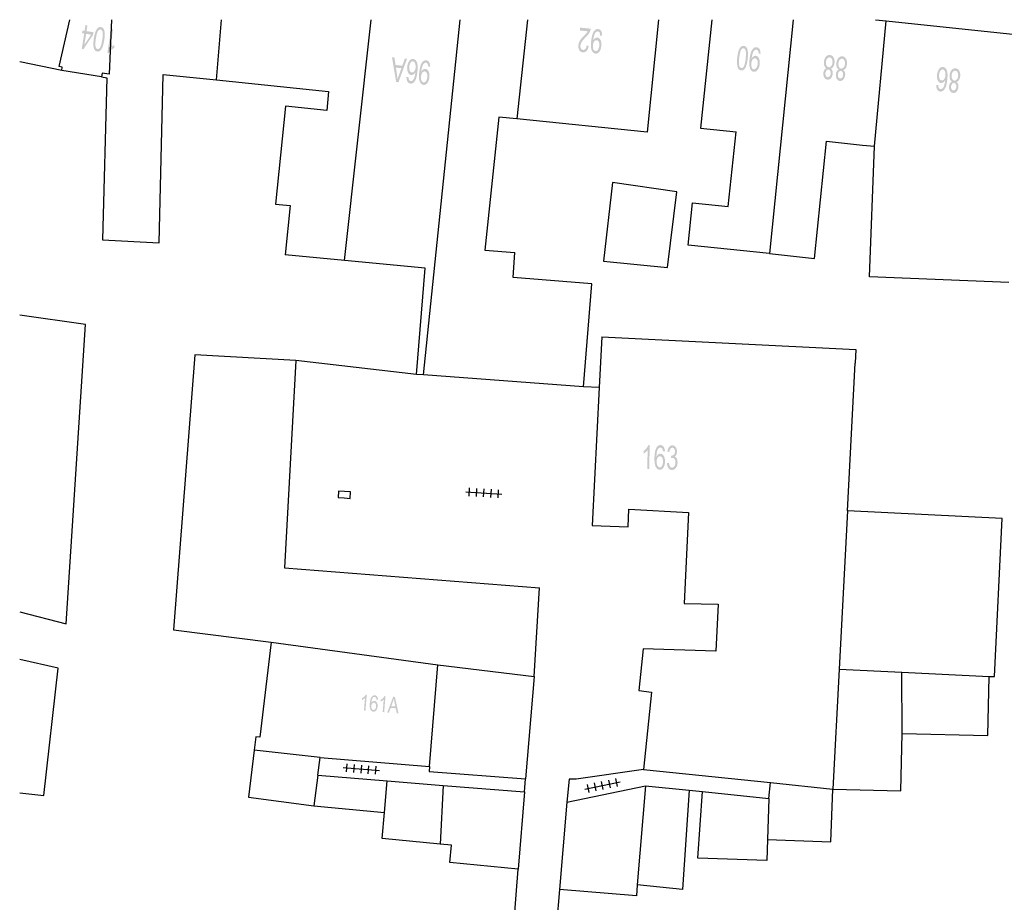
# Model space of a CAD drawing. Header units: metres. Extents: x 134521 to 134907, y 396000 to 396359.
# Tile 36 of 101: x 134521 to 134582, y 396305 to 396359. Entities that reach past the tile are written whole.
import ezdxf

# ---------------------------------------------------------------- set-up
doc = ezdxf.new("R2010")
doc.units = ezdxf.units.M
doc.header["$MEASUREMENT"] = 0

msp = doc.modelspace()

# ---------------------------------------------------------------- hatches: boundary and pattern name
at = {"linetype": 'Continuous', "lineweight": 0}
h = msp.add_hatch(color=251, dxfattribs=at)
h.paths.add_polyline_path([(134525.281, 396357.513), (134525.182, 396357.528), (134525.331, 396358.488), (134525.197, 396358.509), (134525.223, 396358.676), (134525.357, 396358.656), (134525.412, 396359.01), (134525.533, 396358.992), (134525.478, 396358.637), (134525.906, 396358.571), (134525.881, 396358.403)])
h.paths.add_polyline_path([(134525.348, 396357.8), (134525.452, 396358.47), (134525.761, 396358.422)], flags=16)
h = msp.add_hatch(color=251, dxfattribs=at)
edge = h.paths.add_edge_path()
edge.add_spline(control_points=[(134526.576, 396358.082), (134526.535, 396357.819), (134526.474, 396357.664), (134526.413, 396357.509), (134526.329, 396357.433), (134526.244, 396357.358), (134526.137, 396357.375), (134526.057, 396357.387), (134526.004, 396357.444), (134525.952, 396357.501), (134525.927, 396357.598), (134525.902, 396357.694), (134525.9, 396357.828), (134525.898, 396357.961), (134525.932, 396358.181), (134525.972, 396358.442), (134526.033, 396358.597), (134526.093, 396358.752), (134526.178, 396358.828), (134526.262, 396358.904), (134526.371, 396358.887), (134526.514, 396358.865), (134526.571, 396358.7), (134526.64, 396358.499), (134526.576, 396358.082)], knot_values=[0, 0, 0, 0.083333, 0.083333, 0.166667, 0.166667, 0.25, 0.25, 0.333333, 0.333333, 0.416667, 0.416667, 0.5, 0.5, 0.583333, 0.583333, 0.666667, 0.666667, 0.75, 0.75, 0.833333, 0.833333, 0.916667, 0.916667, 1, 1, 1], degree=2, periodic=0)
edge = h.paths.add_edge_path(flags=16)
edge.add_spline(control_points=[(134526.451, 396358.101), (134526.507, 396358.467), (134526.469, 396358.596), (134526.431, 396358.725), (134526.348, 396358.738), (134526.264, 396358.751), (134526.189, 396358.639), (134526.113, 396358.527), (134526.057, 396358.162), (134526, 396357.796), (134526.038, 396357.667), (134526.076, 396357.538), (134526.161, 396357.525), (134526.245, 396357.512), (134526.311, 396357.61), (134526.394, 396357.736), (134526.451, 396358.101)], knot_values=[0, 0, 0, 0.125, 0.125, 0.25, 0.25, 0.375, 0.375, 0.5, 0.5, 0.625, 0.625, 0.75, 0.75, 0.875, 0.875, 1, 1, 1], degree=2, periodic=0)
h = msp.add_hatch(color=251, dxfattribs=at)
edge = h.paths.add_edge_path()
edge.add_line((134527, 396358.764), (134527.121, 396358.746))
edge.add_line((134527.121, 396358.746), (134526.942, 396357.586))
edge.add_spline(control_points=[(134526.942, 396357.586), (134526.995, 396357.642), (134527.076, 396357.694), (134527.157, 396357.745), (134527.218, 396357.768)], knot_values=[0, 0, 0, 0.5, 0.5, 1, 1, 1], degree=2, periodic=0)
edge.add_line((134527.218, 396357.768), (134527.191, 396357.592))
edge.add_spline(control_points=[(134527.191, 396357.592), (134527.078, 396357.536), (134526.986, 396357.446), (134526.894, 396357.356), (134526.848, 396357.264)], knot_values=[0, 0, 0, 0.5, 0.5, 1, 1, 1], degree=2, periodic=0)
edge.add_line((134526.848, 396357.264), (134526.77, 396357.276))
edge.add_line((134526.77, 396357.276), (134527, 396358.764))
h = msp.add_hatch(color=251, dxfattribs=at)
edge = h.paths.add_edge_path()
edge.add_line((134556.071, 396358.677), (134556.089, 396358.853))
edge.add_line((134556.089, 396358.853), (134556.747, 396358.787))
edge.add_spline(control_points=[(134556.747, 396358.787), (134556.741, 396358.721), (134556.719, 396358.661), (134556.684, 396358.563), (134556.619, 396358.47), (134556.554, 396358.378), (134556.437, 396358.261), (134556.255, 396358.077), (134556.186, 396357.967), (134556.117, 396357.856), (134556.107, 396357.752), (134556.096, 396357.643), (134556.14, 396357.563), (134556.185, 396357.483), (134556.268, 396357.474), (134556.356, 396357.466), (134556.417, 396357.54), (134556.478, 396357.614), (134556.493, 396357.754)], knot_values=[0, 0, 0, 0.111111, 0.111111, 0.222222, 0.222222, 0.333333, 0.333333, 0.444444, 0.444444, 0.555556, 0.555556, 0.666667, 0.666667, 0.777778, 0.777778, 0.888889, 0.888889, 1, 1, 1], degree=2, periodic=0)
edge.add_line((134556.493, 396357.754), (134556.617, 396357.722))
edge.add_spline(control_points=[(134556.617, 396357.722), (134556.582, 396357.513), (134556.487, 396357.411), (134556.392, 396357.309), (134556.25, 396357.323), (134556.107, 396357.338), (134556.035, 396357.465), (134555.964, 396357.593), (134555.982, 396357.769), (134555.991, 396357.858), (134556.024, 396357.942), (134556.057, 396358.026), (134556.123, 396358.116), (134556.189, 396358.206), (134556.337, 396358.36), (134556.461, 396358.487), (134556.497, 396358.534), (134556.534, 396358.58), (134556.559, 396358.628)], knot_values=[0, 0, 0, 0.111111, 0.111111, 0.222222, 0.222222, 0.333333, 0.333333, 0.444444, 0.444444, 0.555556, 0.555556, 0.666667, 0.666667, 0.777778, 0.777778, 0.888889, 0.888889, 1, 1, 1], degree=2, periodic=0)
edge.add_line((134556.559, 396358.628), (134556.071, 396358.677))
h = msp.add_hatch(color=251, dxfattribs=at)
edge = h.paths.add_edge_path()
edge.add_line((134557.45, 396358.367), (134557.331, 396358.363))
edge.add_spline(control_points=[(134557.331, 396358.363), (134557.329, 396358.489), (134557.292, 396358.549), (134557.256, 396358.609), (134557.19, 396358.616), (134557.134, 396358.622), (134557.088, 396358.587), (134557.041, 396358.553), (134557.008, 396358.491), (134556.974, 396358.429), (134556.945, 396358.32), (134556.916, 396358.212), (134556.904, 396358.098), (134556.903, 396358.086), (134556.901, 396358.062), (134556.947, 396358.145), (134557.015, 396358.194), (134557.084, 396358.242), (134557.158, 396358.234), (134557.282, 396358.222), (134557.354, 396358.079), (134557.425, 396357.936), (134557.403, 396357.716), (134557.381, 396357.489), (134557.278, 396357.36), (134557.174, 396357.231), (134557.04, 396357.244), (134556.943, 396357.254), (134556.871, 396357.34), (134556.798, 396357.427), (134556.771, 396357.576), (134556.744, 396357.725), (134556.772, 396358), (134556.8, 396358.286), (134556.859, 396358.451), (134556.917, 396358.616), (134557.008, 396358.696), (134557.098, 396358.777), (134557.208, 396358.766), (134557.325, 396358.754), (134557.389, 396358.649), (134557.453, 396358.545), (134557.45, 396358.367)], knot_values=[0, 0, 0, 0.047619, 0.047619, 0.095238, 0.095238, 0.142857, 0.142857, 0.190476, 0.190476, 0.238095, 0.238095, 0.285714, 0.285714, 0.333333, 0.333333, 0.380952, 0.380952, 0.428571, 0.428571, 0.47619, 0.47619, 0.52381, 0.52381, 0.571429, 0.571429, 0.619048, 0.619048, 0.666667, 0.666667, 0.714286, 0.714286, 0.761905, 0.761905, 0.809524, 0.809524, 0.857143, 0.857143, 0.904762, 0.904762, 0.952381, 0.952381, 1, 1, 1], degree=2, periodic=0)
edge = h.paths.add_edge_path(flags=16)
edge.add_spline(control_points=[(134556.885, 396357.759), (134556.869, 396357.601), (134556.915, 396357.503), (134556.961, 396357.405), (134557.04, 396357.397), (134557.122, 396357.389), (134557.192, 396357.482), (134557.262, 396357.576), (134557.278, 396357.735), (134557.292, 396357.878), (134557.244, 396357.972), (134557.196, 396358.067), (134557.112, 396358.076), (134557.027, 396358.084), (134556.964, 396358.001), (134556.9, 396357.917), (134556.885, 396357.759)], knot_values=[0, 0, 0, 0.125, 0.125, 0.25, 0.25, 0.375, 0.375, 0.5, 0.5, 0.625, 0.625, 0.75, 0.75, 0.875, 0.875, 1, 1, 1], degree=2, periodic=0)
h = msp.add_hatch(color=251, dxfattribs=at)
edge = h.paths.add_edge_path()
edge.add_spline(control_points=[(134566.481, 396356.928), (134566.452, 396356.664), (134566.399, 396356.506), (134566.345, 396356.349), (134566.265, 396356.269), (134566.184, 396356.189), (134566.075, 396356.201), (134565.995, 396356.21), (134565.94, 396356.264), (134565.885, 396356.319), (134565.855, 396356.414), (134565.826, 396356.509), (134565.817, 396356.642), (134565.809, 396356.776), (134565.833, 396356.997), (134565.861, 396357.26), (134565.914, 396357.417), (134565.967, 396357.575), (134566.048, 396357.655), (134566.129, 396357.735), (134566.238, 396357.723), (134566.381, 396357.708), (134566.447, 396357.545), (134566.525, 396357.348), (134566.481, 396356.928)], knot_values=[0, 0, 0, 0.083333, 0.083333, 0.166667, 0.166667, 0.25, 0.25, 0.333333, 0.333333, 0.416667, 0.416667, 0.5, 0.5, 0.583333, 0.583333, 0.666667, 0.666667, 0.75, 0.75, 0.833333, 0.833333, 0.916667, 0.916667, 1, 1, 1], degree=2, periodic=0)
edge = h.paths.add_edge_path(flags=16)
edge.add_spline(control_points=[(134566.355, 396356.942), (134566.394, 396357.309), (134566.35, 396357.437), (134566.306, 396357.564), (134566.222, 396357.573), (134566.138, 396357.582), (134566.068, 396357.466), (134565.998, 396357.351), (134565.958, 396356.984), (134565.919, 396356.616), (134565.963, 396356.488), (134566.007, 396356.361), (134566.093, 396356.352), (134566.177, 396356.343), (134566.238, 396356.445), (134566.316, 396356.574), (134566.355, 396356.942)], knot_values=[0, 0, 0, 0.125, 0.125, 0.25, 0.25, 0.375, 0.375, 0.5, 0.5, 0.625, 0.625, 0.75, 0.75, 0.875, 0.875, 1, 1, 1], degree=2, periodic=0)
h = msp.add_hatch(color=251, dxfattribs=at)
edge = h.paths.add_edge_path()
edge.add_line((134567.276, 396357.238), (134567.157, 396357.234))
edge.add_spline(control_points=[(134567.157, 396357.234), (134567.155, 396357.36), (134567.119, 396357.421), (134567.083, 396357.481), (134567.018, 396357.488), (134566.962, 396357.494), (134566.915, 396357.46), (134566.868, 396357.426), (134566.834, 396357.364), (134566.801, 396357.302), (134566.771, 396357.194), (134566.741, 396357.086), (134566.728, 396356.972), (134566.727, 396356.96), (134566.725, 396356.936), (134566.771, 396357.019), (134566.84, 396357.067), (134566.909, 396357.115), (134566.983, 396357.107), (134567.107, 396357.094), (134567.178, 396356.95), (134567.249, 396356.807), (134567.225, 396356.587), (134567.201, 396356.361), (134567.097, 396356.232), (134566.993, 396356.103), (134566.859, 396356.117), (134566.762, 396356.128), (134566.69, 396356.215), (134566.618, 396356.301), (134566.592, 396356.451), (134566.566, 396356.6), (134566.595, 396356.875), (134566.626, 396357.16), (134566.685, 396357.325), (134566.745, 396357.49), (134566.836, 396357.57), (134566.927, 396357.65), (134567.037, 396357.638), (134567.153, 396357.626), (134567.217, 396357.521), (134567.28, 396357.415), (134567.276, 396357.238)], knot_values=[0, 0, 0, 0.047619, 0.047619, 0.095238, 0.095238, 0.142857, 0.142857, 0.190476, 0.190476, 0.238095, 0.238095, 0.285714, 0.285714, 0.333333, 0.333333, 0.380952, 0.380952, 0.428571, 0.428571, 0.47619, 0.47619, 0.52381, 0.52381, 0.571429, 0.571429, 0.619048, 0.619048, 0.666667, 0.666667, 0.714286, 0.714286, 0.761905, 0.761905, 0.809524, 0.809524, 0.857143, 0.857143, 0.904762, 0.904762, 0.952381, 0.952381, 1, 1, 1], degree=2, periodic=0)
edge = h.paths.add_edge_path(flags=16)
edge.add_spline(control_points=[(134566.707, 396356.633), (134566.69, 396356.476), (134566.736, 396356.377), (134566.781, 396356.279), (134566.86, 396356.27), (134566.942, 396356.262), (134567.013, 396356.355), (134567.083, 396356.448), (134567.1, 396356.607), (134567.115, 396356.749), (134567.068, 396356.844), (134567.02, 396356.94), (134566.936, 396356.949), (134566.852, 396356.958), (134566.788, 396356.874), (134566.724, 396356.791), (134566.707, 396356.633)], knot_values=[0, 0, 0, 0.125, 0.125, 0.25, 0.25, 0.375, 0.375, 0.5, 0.5, 0.625, 0.625, 0.75, 0.75, 0.875, 0.875, 1, 1, 1], degree=2, periodic=0)
h = msp.add_hatch(color=251, dxfattribs=at)
edge = h.paths.add_edge_path()
edge.add_spline(control_points=[(134571.633, 396356.306), (134571.705, 396356.256), (134571.734, 396356.175), (134571.763, 396356.094), (134571.751, 396355.986), (134571.734, 396355.824), (134571.645, 396355.721), (134571.555, 396355.618), (134571.426, 396355.632), (134571.296, 396355.646), (134571.228, 396355.768), (134571.161, 396355.889), (134571.178, 396356.052), (134571.189, 396356.155), (134571.234, 396356.228), (134571.278, 396356.301), (134571.356, 396356.335), (134571.269, 396356.389), (134571.232, 396356.494), (134571.195, 396356.599), (134571.209, 396356.737), (134571.229, 396356.929), (134571.333, 396357.05), (134571.437, 396357.17), (134571.584, 396357.155), (134571.732, 396357.139), (134571.808, 396356.999), (134571.884, 396356.859), (134571.864, 396356.663), (134571.848, 396356.518), (134571.788, 396356.425), (134571.729, 396356.332), (134571.633, 396356.306)], knot_values=[0, 0, 0, 0.0625, 0.0625, 0.125, 0.125, 0.1875, 0.1875, 0.25, 0.25, 0.3125, 0.3125, 0.375, 0.375, 0.4375, 0.4375, 0.5, 0.5, 0.5625, 0.5625, 0.625, 0.625, 0.6875, 0.6875, 0.75, 0.75, 0.8125, 0.8125, 0.875, 0.875, 0.9375, 0.9375, 1, 1, 1], degree=2, periodic=0)
edge = h.paths.add_edge_path(flags=16)
edge.add_spline(control_points=[(134571.738, 396356.678), (134571.746, 396356.756), (134571.729, 396356.832), (134571.713, 396356.908), (134571.668, 396356.953), (134571.624, 396356.999), (134571.568, 396357.005), (134571.48, 396357.014), (134571.415, 396356.935), (134571.349, 396356.857), (134571.335, 396356.727), (134571.321, 396356.594), (134571.37, 396356.502), (134571.42, 396356.409), (134571.508, 396356.4), (134571.594, 396356.39), (134571.659, 396356.47), (134571.724, 396356.55), (134571.738, 396356.678)], knot_values=[0, 0, 0, 0.111111, 0.111111, 0.222222, 0.222222, 0.333333, 0.333333, 0.444444, 0.444444, 0.555556, 0.555556, 0.666667, 0.666667, 0.777778, 0.777778, 0.888889, 0.888889, 1, 1, 1], degree=2, periodic=0)
edge = h.paths.add_edge_path(flags=16)
edge.add_spline(control_points=[(134571.625, 396355.993), (134571.636, 396356.099), (134571.598, 396356.17), (134571.56, 396356.242), (134571.488, 396356.25), (134571.417, 396356.257), (134571.366, 396356.195), (134571.314, 396356.134), (134571.304, 396356.037), (134571.293, 396355.937), (134571.332, 396355.863), (134571.371, 396355.79), (134571.44, 396355.782), (134571.51, 396355.775), (134571.562, 396355.837), (134571.615, 396355.899), (134571.625, 396355.993)], knot_values=[0, 0, 0, 0.125, 0.125, 0.25, 0.25, 0.375, 0.375, 0.5, 0.5, 0.625, 0.625, 0.75, 0.75, 0.875, 0.875, 1, 1, 1], degree=2, periodic=0)
h = msp.add_hatch(color=251, dxfattribs=at)
h.paths.add_polyline_path([(134544.821, 396355.467), (134544.679, 396355.481), (134544.422, 396357.014), (134544.572, 396356.999), (134544.642, 396356.536), (134545.06, 396356.494), (134545.214, 396356.935), (134545.354, 396356.921)])
edge = h.paths.add_edge_path(flags=16)
edge.add_line((134545.005, 396356.338), (134544.668, 396356.372))
edge.add_line((134544.668, 396356.372), (134544.73, 396355.947))
edge.add_spline(control_points=[(134544.73, 396355.947), (134544.758, 396355.753), (134544.769, 396355.631), (134544.803, 396355.772), (134544.851, 396355.91)], knot_values=[0, 0, 0, 0.5, 0.5, 1, 1, 1], degree=2, periodic=0)
edge.add_line((134544.851, 396355.91), (134545.005, 396356.338))
h = msp.add_hatch(color=251, dxfattribs=at)
edge = h.paths.add_edge_path()
edge.add_line((134545.319, 396355.787), (134545.442, 396355.789))
edge.add_spline(control_points=[(134545.442, 396355.789), (134545.448, 396355.679), (134545.473, 396355.627), (134545.514, 396355.543), (134545.587, 396355.536), (134545.646, 396355.53), (134545.695, 396355.574), (134545.759, 396355.632), (134545.804, 396355.749), (134545.85, 396355.867), (134545.874, 396356.091), (134545.82, 396355.995), (134545.751, 396355.952), (134545.682, 396355.91), (134545.612, 396355.917), (134545.49, 396355.929), (134545.417, 396356.073), (134545.345, 396356.216), (134545.366, 396356.43), (134545.38, 396356.57), (134545.433, 396356.687), (134545.486, 396356.803), (134545.563, 396356.86), (134545.64, 396356.917), (134545.729, 396356.908), (134545.882, 396356.893), (134545.962, 396356.715), (134546.041, 396356.537), (134546.002, 396356.15), (134545.959, 396355.718), (134545.832, 396355.532), (134545.722, 396355.37), (134545.565, 396355.386), (134545.447, 396355.398), (134545.382, 396355.505), (134545.317, 396355.611), (134545.319, 396355.787)], knot_values=[0, 0, 0, 0.055556, 0.055556, 0.111111, 0.111111, 0.166667, 0.166667, 0.222222, 0.222222, 0.277778, 0.277778, 0.333333, 0.333333, 0.388889, 0.388889, 0.444444, 0.444444, 0.5, 0.5, 0.555556, 0.555556, 0.611111, 0.611111, 0.666667, 0.666667, 0.722222, 0.722222, 0.777778, 0.777778, 0.833333, 0.833333, 0.888889, 0.888889, 0.944444, 0.944444, 1, 1, 1], degree=2, periodic=0)
edge = h.paths.add_edge_path(flags=16)
edge.add_spline(control_points=[(134545.884, 396356.379), (134545.893, 396356.474), (134545.875, 396356.563), (134545.857, 396356.652), (134545.814, 396356.702), (134545.77, 396356.753), (134545.717, 396356.758), (134545.639, 396356.766), (134545.574, 396356.678), (134545.51, 396356.589), (134545.493, 396356.428), (134545.478, 396356.274), (134545.524, 396356.179), (134545.569, 396356.084), (134545.653, 396356.076), (134545.736, 396356.068), (134545.803, 396356.151), (134545.869, 396356.234), (134545.884, 396356.379)], knot_values=[0, 0, 0, 0.111111, 0.111111, 0.222222, 0.222222, 0.333333, 0.333333, 0.444444, 0.444444, 0.555556, 0.555556, 0.666667, 0.666667, 0.777778, 0.777778, 0.888889, 0.888889, 1, 1, 1], degree=2, periodic=0)
h = msp.add_hatch(color=251, dxfattribs=at)
edge = h.paths.add_edge_path()
edge.add_line((134546.787, 396356.427), (134546.668, 396356.423))
edge.add_spline(control_points=[(134546.668, 396356.423), (134546.666, 396356.549), (134546.629, 396356.61), (134546.593, 396356.67), (134546.527, 396356.676), (134546.471, 396356.682), (134546.424, 396356.648), (134546.378, 396356.613), (134546.344, 396356.551), (134546.311, 396356.489), (134546.282, 396356.381), (134546.252, 396356.273), (134546.241, 396356.159), (134546.24, 396356.147), (134546.238, 396356.122), (134546.283, 396356.206), (134546.352, 396356.254), (134546.421, 396356.302), (134546.495, 396356.295), (134546.618, 396356.282), (134546.69, 396356.139), (134546.762, 396355.997), (134546.74, 396355.777), (134546.717, 396355.55), (134546.614, 396355.421), (134546.511, 396355.291), (134546.377, 396355.305), (134546.28, 396355.314), (134546.207, 396355.401), (134546.135, 396355.487), (134546.108, 396355.636), (134546.081, 396355.786), (134546.108, 396356.06), (134546.137, 396356.346), (134546.195, 396356.512), (134546.254, 396356.677), (134546.344, 396356.757), (134546.435, 396356.837), (134546.545, 396356.826), (134546.662, 396356.815), (134546.726, 396356.71), (134546.79, 396356.605), (134546.787, 396356.427)], knot_values=[0, 0, 0, 0.047619, 0.047619, 0.095238, 0.095238, 0.142857, 0.142857, 0.190476, 0.190476, 0.238095, 0.238095, 0.285714, 0.285714, 0.333333, 0.333333, 0.380952, 0.380952, 0.428571, 0.428571, 0.47619, 0.47619, 0.52381, 0.52381, 0.571429, 0.571429, 0.619048, 0.619048, 0.666667, 0.666667, 0.714286, 0.714286, 0.761905, 0.761905, 0.809524, 0.809524, 0.857143, 0.857143, 0.904762, 0.904762, 0.952381, 0.952381, 1, 1, 1], degree=2, periodic=0)
edge = h.paths.add_edge_path(flags=16)
edge.add_spline(control_points=[(134546.221, 396355.82), (134546.205, 396355.662), (134546.252, 396355.564), (134546.298, 396355.465), (134546.377, 396355.457), (134546.459, 396355.449), (134546.529, 396355.543), (134546.599, 396355.637), (134546.615, 396355.796), (134546.629, 396355.938), (134546.581, 396356.033), (134546.533, 396356.128), (134546.449, 396356.136), (134546.364, 396356.145), (134546.301, 396356.061), (134546.237, 396355.978), (134546.221, 396355.82)], knot_values=[0, 0, 0, 0.125, 0.125, 0.25, 0.25, 0.375, 0.375, 0.5, 0.5, 0.625, 0.625, 0.75, 0.75, 0.875, 0.875, 1, 1, 1], degree=2, periodic=0)
h = msp.add_hatch(color=251, dxfattribs=at)
edge = h.paths.add_edge_path()
edge.add_spline(control_points=[(134572.406, 396356.224), (134572.478, 396356.174), (134572.507, 396356.093), (134572.535, 396356.012), (134572.524, 396355.904), (134572.507, 396355.742), (134572.417, 396355.639), (134572.327, 396355.537), (134572.198, 396355.551), (134572.068, 396355.564), (134572.001, 396355.686), (134571.933, 396355.808), (134571.951, 396355.97), (134571.962, 396356.074), (134572.006, 396356.147), (134572.05, 396356.22), (134572.129, 396356.253), (134572.042, 396356.308), (134572.004, 396356.413), (134571.967, 396356.517), (134571.982, 396356.656), (134572.002, 396356.847), (134572.106, 396356.968), (134572.21, 396357.089), (134572.357, 396357.073), (134572.504, 396357.058), (134572.58, 396356.917), (134572.657, 396356.777), (134572.636, 396356.582), (134572.621, 396356.436), (134572.561, 396356.343), (134572.501, 396356.25), (134572.406, 396356.224)], knot_values=[0, 0, 0, 0.0625, 0.0625, 0.125, 0.125, 0.1875, 0.1875, 0.25, 0.25, 0.3125, 0.3125, 0.375, 0.375, 0.4375, 0.4375, 0.5, 0.5, 0.5625, 0.5625, 0.625, 0.625, 0.6875, 0.6875, 0.75, 0.75, 0.8125, 0.8125, 0.875, 0.875, 0.9375, 0.9375, 1, 1, 1], degree=2, periodic=0)
edge = h.paths.add_edge_path(flags=16)
edge.add_spline(control_points=[(134572.51, 396356.596), (134572.519, 396356.675), (134572.502, 396356.751), (134572.485, 396356.827), (134572.441, 396356.872), (134572.396, 396356.917), (134572.34, 396356.923), (134572.252, 396356.932), (134572.187, 396356.854), (134572.121, 396356.775), (134572.108, 396356.645), (134572.094, 396356.513), (134572.143, 396356.42), (134572.192, 396356.327), (134572.28, 396356.318), (134572.366, 396356.309), (134572.431, 396356.388), (134572.497, 396356.468), (134572.51, 396356.596)], knot_values=[0, 0, 0, 0.111111, 0.111111, 0.222222, 0.222222, 0.333333, 0.333333, 0.444444, 0.444444, 0.555556, 0.555556, 0.666667, 0.666667, 0.777778, 0.777778, 0.888889, 0.888889, 1, 1, 1], degree=2, periodic=0)
edge = h.paths.add_edge_path(flags=16)
edge.add_spline(control_points=[(134572.397, 396355.911), (134572.408, 396356.017), (134572.371, 396356.089), (134572.333, 396356.161), (134572.26, 396356.168), (134572.19, 396356.176), (134572.138, 396356.114), (134572.086, 396356.052), (134572.076, 396355.956), (134572.066, 396355.855), (134572.104, 396355.782), (134572.143, 396355.708), (134572.212, 396355.701), (134572.282, 396355.693), (134572.335, 396355.756), (134572.387, 396355.818), (134572.397, 396355.911)], knot_values=[0, 0, 0, 0.125, 0.125, 0.25, 0.25, 0.375, 0.375, 0.5, 0.5, 0.625, 0.625, 0.75, 0.75, 0.875, 0.875, 1, 1, 1], degree=2, periodic=0)
h = msp.add_hatch(color=251, dxfattribs=at)
edge = h.paths.add_edge_path()
edge.add_line((134578.175, 396355.293), (134578.298, 396355.294))
edge.add_spline(control_points=[(134578.298, 396355.294), (134578.302, 396355.184), (134578.327, 396355.132), (134578.368, 396355.048), (134578.441, 396355.04), (134578.499, 396355.034), (134578.549, 396355.078), (134578.613, 396355.135), (134578.66, 396355.252), (134578.706, 396355.37), (134578.731, 396355.594), (134578.676, 396355.498), (134578.607, 396355.456), (134578.538, 396355.414), (134578.468, 396355.421), (134578.346, 396355.434), (134578.274, 396355.578), (134578.203, 396355.722), (134578.226, 396355.935), (134578.24, 396356.076), (134578.294, 396356.192), (134578.347, 396356.308), (134578.424, 396356.365), (134578.502, 396356.421), (134578.591, 396356.412), (134578.744, 396356.395), (134578.823, 396356.217), (134578.901, 396356.038), (134578.86, 396355.652), (134578.814, 396355.22), (134578.686, 396355.035), (134578.575, 396354.874), (134578.418, 396354.891), (134578.3, 396354.903), (134578.236, 396355.01), (134578.171, 396355.117), (134578.175, 396355.293)], knot_values=[0, 0, 0, 0.055556, 0.055556, 0.111111, 0.111111, 0.166667, 0.166667, 0.222222, 0.222222, 0.277778, 0.277778, 0.333333, 0.333333, 0.388889, 0.388889, 0.444444, 0.444444, 0.5, 0.5, 0.555556, 0.555556, 0.611111, 0.611111, 0.666667, 0.666667, 0.722222, 0.722222, 0.777778, 0.777778, 0.833333, 0.833333, 0.888889, 0.888889, 0.944444, 0.944444, 1, 1, 1], degree=2, periodic=0)
edge = h.paths.add_edge_path(flags=16)
edge.add_spline(control_points=[(134578.743, 396355.881), (134578.753, 396355.976), (134578.735, 396356.066), (134578.718, 396356.155), (134578.674, 396356.205), (134578.631, 396356.256), (134578.578, 396356.261), (134578.5, 396356.27), (134578.435, 396356.182), (134578.37, 396356.094), (134578.353, 396355.933), (134578.336, 396355.779), (134578.381, 396355.684), (134578.427, 396355.589), (134578.51, 396355.58), (134578.593, 396355.571), (134578.66, 396355.654), (134578.727, 396355.737), (134578.743, 396355.881)], knot_values=[0, 0, 0, 0.111111, 0.111111, 0.222222, 0.222222, 0.333333, 0.333333, 0.444444, 0.444444, 0.555556, 0.555556, 0.666667, 0.666667, 0.777778, 0.777778, 0.888889, 0.888889, 1, 1, 1], degree=2, periodic=0)
h = msp.add_hatch(color=251, dxfattribs=at)
edge = h.paths.add_edge_path()
edge.add_spline(control_points=[(134579.426, 396355.479), (134579.498, 396355.429), (134579.527, 396355.348), (134579.555, 396355.267), (134579.544, 396355.159), (134579.527, 396354.997), (134579.437, 396354.894), (134579.347, 396354.792), (134579.218, 396354.805), (134579.088, 396354.819), (134579.021, 396354.941), (134578.953, 396355.063), (134578.971, 396355.225), (134578.982, 396355.329), (134579.026, 396355.402), (134579.071, 396355.475), (134579.149, 396355.508), (134579.062, 396355.563), (134579.025, 396355.668), (134578.988, 396355.773), (134579.002, 396355.911), (134579.023, 396356.102), (134579.127, 396356.223), (134579.231, 396356.344), (134579.378, 396356.328), (134579.525, 396356.312), (134579.601, 396356.172), (134579.678, 396356.032), (134579.657, 396355.836), (134579.641, 396355.691), (134579.581, 396355.598), (134579.521, 396355.505), (134579.426, 396355.479)], knot_values=[0, 0, 0, 0.0625, 0.0625, 0.125, 0.125, 0.1875, 0.1875, 0.25, 0.25, 0.3125, 0.3125, 0.375, 0.375, 0.4375, 0.4375, 0.5, 0.5, 0.5625, 0.5625, 0.625, 0.625, 0.6875, 0.6875, 0.75, 0.75, 0.8125, 0.8125, 0.875, 0.875, 0.9375, 0.9375, 1, 1, 1], degree=2, periodic=0)
edge = h.paths.add_edge_path(flags=16)
edge.add_spline(control_points=[(134579.531, 396355.851), (134579.539, 396355.929), (134579.523, 396356.005), (134579.506, 396356.081), (134579.462, 396356.127), (134579.417, 396356.172), (134579.361, 396356.178), (134579.274, 396356.187), (134579.208, 396356.109), (134579.142, 396356.03), (134579.129, 396355.9), (134579.114, 396355.768), (134579.163, 396355.675), (134579.212, 396355.582), (134579.301, 396355.573), (134579.387, 396355.564), (134579.452, 396355.643), (134579.517, 396355.723), (134579.531, 396355.851)], knot_values=[0, 0, 0, 0.111111, 0.111111, 0.222222, 0.222222, 0.333333, 0.333333, 0.444444, 0.444444, 0.555556, 0.555556, 0.666667, 0.666667, 0.777778, 0.777778, 0.888889, 0.888889, 1, 1, 1], degree=2, periodic=0)
edge = h.paths.add_edge_path(flags=16)
edge.add_spline(control_points=[(134579.418, 396355.166), (134579.429, 396355.272), (134579.391, 396355.344), (134579.353, 396355.415), (134579.281, 396355.423), (134579.21, 396355.431), (134579.158, 396355.369), (134579.107, 396355.307), (134579.096, 396355.211), (134579.086, 396355.11), (134579.124, 396355.037), (134579.163, 396354.963), (134579.232, 396354.956), (134579.302, 396354.948), (134579.355, 396355.01), (134579.408, 396355.073), (134579.418, 396355.166)], knot_values=[0, 0, 0, 0.125, 0.125, 0.25, 0.25, 0.375, 0.375, 0.5, 0.5, 0.625, 0.625, 0.75, 0.75, 0.875, 0.875, 1, 1, 1], degree=2, periodic=0)
h = msp.add_hatch(color=251, dxfattribs=at)
edge = h.paths.add_edge_path()
edge.add_line((134560.374, 396331.477), (134560.251, 396331.479))
edge.add_line((134560.251, 396331.479), (134560.276, 396332.652))
edge.add_spline(control_points=[(134560.276, 396332.652), (134560.23, 396332.59), (134560.157, 396332.528), (134560.083, 396332.466), (134560.025, 396332.436)], knot_values=[0, 0, 0, 0.5, 0.5, 1, 1, 1], degree=2, periodic=0)
edge.add_line((134560.025, 396332.436), (134560.029, 396332.614))
edge.add_spline(control_points=[(134560.029, 396332.614), (134560.134, 396332.684), (134560.213, 396332.786), (134560.292, 396332.887), (134560.326, 396332.984)], knot_values=[0, 0, 0, 0.5, 0.5, 1, 1, 1], degree=2, periodic=0)
edge.add_line((134560.326, 396332.984), (134560.405, 396332.982))
edge.add_line((134560.405, 396332.982), (134560.374, 396331.477))
h = msp.add_hatch(color=251, dxfattribs=at)
edge = h.paths.add_edge_path()
edge.add_line((134561.35, 396332.588), (134561.228, 396332.576))
edge.add_spline(control_points=[(134561.228, 396332.576), (134561.214, 396332.686), (134561.184, 396332.736), (134561.136, 396332.816), (134561.063, 396332.818), (134561.004, 396332.819), (134560.958, 396332.771), (134560.899, 396332.708), (134560.863, 396332.587), (134560.827, 396332.466), (134560.821, 396332.241), (134560.868, 396332.341), (134560.933, 396332.389), (134560.998, 396332.437), (134561.068, 396332.435), (134561.191, 396332.433), (134561.275, 396332.296), (134561.358, 396332.158), (134561.354, 396331.944), (134561.351, 396331.802), (134561.308, 396331.682), (134561.265, 396331.562), (134561.192, 396331.499), (134561.12, 396331.436), (134561.03, 396331.438), (134560.876, 396331.441), (134560.783, 396331.612), (134560.69, 396331.784), (134560.698, 396332.172), (134560.707, 396332.607), (134560.818, 396332.802), (134560.915, 396332.972), (134561.074, 396332.968), (134561.192, 396332.966), (134561.265, 396332.865), (134561.339, 396332.764), (134561.35, 396332.588)], knot_values=[0, 0, 0, 0.055556, 0.055556, 0.111111, 0.111111, 0.166667, 0.166667, 0.222222, 0.222222, 0.277778, 0.277778, 0.333333, 0.333333, 0.388889, 0.388889, 0.444444, 0.444444, 0.5, 0.5, 0.555556, 0.555556, 0.611111, 0.611111, 0.666667, 0.666667, 0.722222, 0.722222, 0.777778, 0.777778, 0.833333, 0.833333, 0.888889, 0.888889, 0.944444, 0.944444, 1, 1, 1], degree=2, periodic=0)
edge = h.paths.add_edge_path(flags=16)
edge.add_spline(control_points=[(134560.834, 396331.953), (134560.832, 396331.858), (134560.857, 396331.771), (134560.882, 396331.683), (134560.93, 396331.637), (134560.977, 396331.59), (134561.03, 396331.589), (134561.108, 396331.587), (134561.166, 396331.68), (134561.224, 396331.773), (134561.227, 396331.935), (134561.23, 396332.09), (134561.177, 396332.181), (134561.124, 396332.272), (134561.04, 396332.274), (134560.957, 396332.275), (134560.897, 396332.187), (134560.837, 396332.099), (134560.834, 396331.953)], knot_values=[0, 0, 0, 0.111111, 0.111111, 0.222222, 0.222222, 0.333333, 0.333333, 0.444444, 0.444444, 0.555556, 0.555556, 0.666667, 0.666667, 0.777778, 0.777778, 0.888889, 0.888889, 1, 1, 1], degree=2, periodic=0)
h = msp.add_hatch(color=251, dxfattribs=at)
edge = h.paths.add_edge_path()
edge.add_line((134561.474, 396331.852), (134561.597, 396331.873))
edge.add_spline(control_points=[(134561.597, 396331.873), (134561.615, 396331.716), (134561.664, 396331.646), (134561.713, 396331.576), (134561.787, 396331.574), (134561.874, 396331.572), (134561.935, 396331.661), (134561.996, 396331.75), (134561.999, 396331.883), (134562.002, 396332.01), (134561.948, 396332.093), (134561.895, 396332.177), (134561.81, 396332.178), (134561.775, 396332.179), (134561.722, 396332.16)], knot_values=[0, 0, 0, 0.142857, 0.142857, 0.285714, 0.285714, 0.428571, 0.428571, 0.571429, 0.571429, 0.714286, 0.714286, 0.857143, 0.857143, 1, 1, 1], degree=2, periodic=0)
edge.add_line((134561.722, 396332.16), (134561.74, 396332.321))
edge.add_spline(control_points=[(134561.74, 396332.321), (134561.752, 396332.318), (134561.759, 396332.318), (134561.838, 396332.317), (134561.902, 396332.377), (134561.966, 396332.437), (134561.968, 396332.564), (134561.971, 396332.666), (134561.926, 396332.733), (134561.882, 396332.8), (134561.81, 396332.802), (134561.738, 396332.803), (134561.689, 396332.737), (134561.64, 396332.67), (134561.623, 396332.535)], knot_values=[0, 0, 0, 0.142857, 0.142857, 0.285714, 0.285714, 0.428571, 0.428571, 0.571429, 0.571429, 0.714286, 0.714286, 0.857143, 0.857143, 1, 1, 1], degree=2, periodic=0)
edge.add_line((134561.623, 396332.535), (134561.501, 396332.57))
edge.add_spline(control_points=[(134561.501, 396332.57), (134561.528, 396332.755), (134561.61, 396332.855), (134561.692, 396332.955), (134561.81, 396332.953), (134561.892, 396332.951), (134561.96, 396332.897), (134562.028, 396332.843), (134562.062, 396332.751), (134562.097, 396332.66), (134562.095, 396332.558), (134562.093, 396332.46), (134562.056, 396332.382), (134562.02, 396332.303), (134561.951, 396332.257), (134562.039, 396332.225), (134562.086, 396332.127), (134562.133, 396332.029), (134562.129, 396331.884), (134562.125, 396331.688), (134562.027, 396331.554), (134561.929, 396331.419), (134561.783, 396331.422), (134561.651, 396331.425), (134561.567, 396331.544), (134561.482, 396331.664), (134561.474, 396331.852)], knot_values=[0, 0, 0, 0.076923, 0.076923, 0.153846, 0.153846, 0.230769, 0.230769, 0.307692, 0.307692, 0.384615, 0.384615, 0.461538, 0.461538, 0.538462, 0.538462, 0.615385, 0.615385, 0.692308, 0.692308, 0.769231, 0.769231, 0.846154, 0.846154, 0.923077, 0.923077, 1, 1, 1], degree=2, periodic=0)
h = msp.add_hatch(color=251, dxfattribs=at)
edge = h.paths.add_edge_path()
edge.add_line((134542.775, 396316.498), (134542.684, 396316.505))
edge.add_line((134542.684, 396316.505), (134542.746, 396317.285))
edge.add_spline(control_points=[(134542.746, 396317.285), (134542.71, 396317.245), (134542.653, 396317.207), (134542.595, 396317.17), (134542.551, 396317.152)], knot_values=[0, 0, 0, 0.5, 0.5, 1, 1, 1], degree=2, periodic=0)
edge.add_line((134542.551, 396317.152), (134542.56, 396317.27))
edge.add_spline(control_points=[(134542.56, 396317.27), (134542.641, 396317.312), (134542.704, 396317.376), (134542.767, 396317.44), (134542.797, 396317.503)], knot_values=[0, 0, 0, 0.5, 0.5, 1, 1, 1], degree=2, periodic=0)
edge.add_line((134542.797, 396317.503), (134542.856, 396317.498))
edge.add_line((134542.856, 396317.498), (134542.775, 396316.498))
h = msp.add_hatch(color=251, dxfattribs=at)
edge = h.paths.add_edge_path()
edge.add_line((134543.548, 396317.193), (134543.456, 396317.19))
edge.add_spline(control_points=[(134543.456, 396317.19), (134543.45, 396317.264), (134543.43, 396317.298), (134543.397, 396317.354), (134543.342, 396317.358), (134543.298, 396317.362), (134543.262, 396317.332), (134543.215, 396317.293), (134543.184, 396317.214), (134543.152, 396317.135), (134543.139, 396316.986), (134543.178, 396317.05), (134543.228, 396317.079), (134543.279, 396317.108), (134543.332, 396317.104), (134543.423, 396317.096), (134543.481, 396317.001), (134543.538, 396316.906), (134543.527, 396316.763), (134543.519, 396316.669), (134543.482, 396316.591), (134543.446, 396316.513), (134543.389, 396316.475), (134543.333, 396316.436), (134543.265, 396316.442), (134543.15, 396316.451), (134543.087, 396316.569), (134543.023, 396316.687), (134543.044, 396316.946), (134543.067, 396317.234), (134543.158, 396317.359), (134543.237, 396317.468), (134543.356, 396317.458), (134543.444, 396317.451), (134543.495, 396317.381), (134543.546, 396317.31), (134543.548, 396317.193)], knot_values=[0, 0, 0, 0.055556, 0.055556, 0.111111, 0.111111, 0.166667, 0.166667, 0.222222, 0.222222, 0.277778, 0.277778, 0.333333, 0.333333, 0.388889, 0.388889, 0.444444, 0.444444, 0.5, 0.5, 0.555556, 0.555556, 0.611111, 0.611111, 0.666667, 0.666667, 0.722222, 0.722222, 0.777778, 0.777778, 0.833333, 0.833333, 0.888889, 0.888889, 0.944444, 0.944444, 1, 1, 1], degree=2, periodic=0)
edge = h.paths.add_edge_path(flags=16)
edge.add_spline(control_points=[(134543.138, 396316.794), (134543.133, 396316.73), (134543.148, 396316.671), (134543.164, 396316.612), (134543.198, 396316.578), (134543.231, 396316.545), (134543.271, 396316.542), (134543.33, 396316.537), (134543.376, 396316.597), (134543.423, 396316.656), (134543.432, 396316.763), (134543.44, 396316.867), (134543.403, 396316.93), (134543.367, 396316.992), (134543.304, 396316.997), (134543.242, 396317.002), (134543.194, 396316.946), (134543.146, 396316.89), (134543.138, 396316.794)], knot_values=[0, 0, 0, 0.111111, 0.111111, 0.222222, 0.222222, 0.333333, 0.333333, 0.444444, 0.444444, 0.555556, 0.555556, 0.666667, 0.666667, 0.777778, 0.777778, 0.888889, 0.888889, 1, 1, 1], degree=2, periodic=0)
h = msp.add_hatch(color=251, dxfattribs=at)
edge = h.paths.add_edge_path()
edge.add_line((134543.937, 396316.405), (134543.845, 396316.412))
edge.add_line((134543.845, 396316.412), (134543.907, 396317.192))
edge.add_spline(control_points=[(134543.907, 396317.192), (134543.871, 396317.152), (134543.814, 396317.114), (134543.757, 396317.076), (134543.712, 396317.059)], knot_values=[0, 0, 0, 0.5, 0.5, 1, 1, 1], degree=2, periodic=0)
edge.add_line((134543.712, 396317.059), (134543.722, 396317.177))
edge.add_spline(control_points=[(134543.722, 396317.177), (134543.802, 396317.219), (134543.866, 396317.283), (134543.929, 396317.347), (134543.958, 396317.41)], knot_values=[0, 0, 0, 0.5, 0.5, 1, 1, 1], degree=2, periodic=0)
edge.add_line((134543.958, 396317.41), (134544.017, 396317.405))
edge.add_line((134544.017, 396317.405), (134543.937, 396316.405))
h = msp.add_hatch(color=251, dxfattribs=at)
h.paths.add_polyline_path([(134544.827, 396316.333), (134544.714, 396316.342), (134544.652, 396316.651), (134544.338, 396316.676), (134544.232, 396316.381), (134544.127, 396316.389), (134544.495, 396317.363), (134544.602, 396317.354)])
edge = h.paths.add_edge_path(flags=16)
edge.add_line((134544.376, 396316.781), (134544.63, 396316.76))
edge.add_line((134544.63, 396316.76), (134544.573, 396317.043))
edge.add_spline(control_points=[(134544.573, 396317.043), (134544.548, 396317.172), (134544.537, 396317.254), (134544.515, 396317.16), (134544.482, 396317.067)], knot_values=[0, 0, 0, 0.5, 0.5, 1, 1, 1], degree=2, periodic=0)
edge.add_line((134544.482, 396317.067), (134544.376, 396316.781))

# ---------------------------------------------------------------- linework, layer by layer
at = {"color": 251}
for p, q in [((134523.773, 396356.451), (134524.447, 396359.346)), ((134527.024, 396359.346), (134526.887, 396355.973)), ((134533.543, 396355.608), (134533.856, 396359.346)), ((134541.477, 396344.413), (134543.138, 396359.346)), ((134546.37, 396337.317), (134548.639, 396359.346)), ((134552.819, 396359.346), (134552.153, 396353.196)), ((134560.957, 396359.346), (134560.248, 396352.362)), ((134564.258, 396359.346), (134563.548, 396352.622)), ((134569.298, 396359.346), (134567.826, 396344.839)), ((134574.352, 396351.497), (134575.06, 396359.276)), ((134574.4, 396359.346), (134575.06, 396359.276)), ((134575.06, 396359.276), (134583.503, 396358.38)), ((134523.942, 396356.198), (134521.332, 396356.735)), ((134523.974, 396356.411), (134523.773, 396356.451)), ((134523.942, 396356.198), (134523.974, 396356.411)), ((134526.401, 396355.809), (134523.942, 396356.198)), ((134526.442, 396356.031), (134526.401, 396355.809)), ((134526.887, 396355.973), (134526.442, 396356.031)), ((134529.979, 396345.509), (134530.235, 396355.946)), ((134530.235, 396355.946), (134533.543, 396355.608)), ((134526.401, 396355.809), (134526.726, 396355.749)), ((134526.726, 396355.749), (134526.463, 396345.693)), ((134533.543, 396355.608), (134540.492, 396354.898)), ((134540.492, 396354.898), (134540.371, 396353.716)), ((134537.824, 396353.976), (134537.205, 396347.911)), ((134540.371, 396353.716), (134537.824, 396353.976)), ((134551.039, 396353.311), (134550.189, 396345.059)), ((134552.153, 396353.196), (134551.039, 396353.311)), ((134560.248, 396352.362), (134552.153, 396353.196)), ((134563.548, 396352.622), (134565.759, 396352.392)), ((134565.277, 396347.759), (134565.759, 396352.392)), ((134570.621, 396344.548), (134571.376, 396351.808)), ((134571.376, 396351.808), (134573.607, 396351.576)), ((134573.607, 396351.576), (134574.352, 396351.497)), ((134574.032, 396343.401), (134574.352, 396351.497)), ((134558.09, 396349.247), (134557.534, 396344.365)), ((134562.09, 396348.68), (134558.09, 396349.247)), ((134561.514, 396343.971), (134562.09, 396348.68)), ((134562.793, 396345.362), (134563.066, 396347.989)), ((134563.066, 396347.989), (134565.277, 396347.759)), ((134537.205, 396347.911), (134538.107, 396347.819)), ((134538.107, 396347.819), (134537.805, 396344.758)), ((134526.463, 396345.693), (134529.979, 396345.509)), ((134550.189, 396345.059), (134552.049, 396344.907)), ((134551.93, 396343.366), (134552.049, 396344.907)), ((134567.826, 396344.839), (134562.793, 396345.362)), ((134541.477, 396344.413), (134537.805, 396344.758)), ((134546.473, 396343.944), (134541.477, 396344.413)), ((134557.534, 396344.365), (134561.514, 396343.971)), ((134567.826, 396344.839), (134570.621, 396344.548)), ((134545.936, 396337.349), (134546.473, 396343.944)), ((134556.816, 396342.968), (134551.93, 396343.366)), ((134582.669, 396343.055), (134574.032, 396343.401)), ((134556.297, 396336.59), (134556.816, 396342.968)), ((134525.41, 396340.455), (134521.332, 396341.024)), ((134524.21, 396321.888), (134525.41, 396340.455)), ((134557.425, 396339.689), (134557.268, 396336.542)), ((134557.425, 396339.689), (134573.192, 396338.904)), ((134573.192, 396338.904), (134573.15, 396338.054)), ((134532.186, 396338.556), (134530.865, 396321.511)), ((134538.46, 396338.208), (134532.186, 396338.556)), ((134538.46, 396338.208), (134537.747, 396325.358)), ((134545.936, 396337.349), (134538.46, 396338.208)), ((134572.667, 396328.892), (134573.15, 396338.054)), ((134546.37, 396337.317), (134545.936, 396337.349)), ((134556.297, 396336.59), (134546.37, 396337.317)), ((134557.268, 396336.542), (134556.297, 396336.59)), ((134557.268, 396336.542), (134556.843, 396327.992)), ((134549.206, 396329.811), (134549.237, 396330.31)), ((134549.655, 396329.783), (134549.686, 396330.282)), ((134550.104, 396329.755), (134550.136, 396330.255)), ((134550.554, 396329.728), (134550.585, 396330.227)), ((134548.997, 396330.075), (134551.243, 396329.935)), ((134551.003, 396329.7), (134551.034, 396330.199)), ((134559.071, 396327.895), (134559.11, 396329.003)), ((134559.11, 396329.003), (134562.803, 396328.787)), ((134562.803, 396328.787), (134562.532, 396323.156)), ((134572.667, 396328.892), (134572.15, 396319.084)), ((134582.26, 396328.423), (134572.667, 396328.892)), ((134581.781, 396318.613), (134582.26, 396328.423)), ((134556.843, 396327.992), (134559.071, 396327.895)), ((134537.747, 396325.358), (134553.571, 396324.117)), ((134553.242, 396318.622), (134553.571, 396324.117)), ((134562.532, 396323.156), (134564.643, 396323.108)), ((134564.643, 396323.108), (134564.504, 396320.191)), ((134521.332, 396322.625), (134524.21, 396321.888)), ((134530.865, 396321.511), (134536.925, 396320.758)), ((134536.925, 396320.758), (134536.229, 396314.857)), ((134536.925, 396320.758), (134547.262, 396319.35)), ((134560.001, 396320.33), (134559.728, 396317.751)), ((134564.504, 396320.191), (134560.001, 396320.33)), ((134523.723, 396319.141), (134521.332, 396319.678)), ((134546.755, 396313.042), (134547.262, 396319.35)), ((134547.262, 396319.35), (134553.242, 396318.622)), ((134522.832, 396311.237), (134523.723, 396319.141)), ((134553.242, 396318.622), (134552.701, 396312.279)), ((134572.15, 396319.084), (134571.758, 396311.638)), ((134572.15, 396319.084), (134576.043, 396318.894)), ((134576.043, 396318.894), (134581.462, 396318.629)), ((134576.058, 396315.08), (134576.043, 396318.894)), ((134581.375, 396314.954), (134581.462, 396318.629)), ((134581.462, 396318.629), (134581.781, 396318.613)), ((134559.728, 396317.751), (134560.514, 396317.653)), ((134560.514, 396317.653), (134560.015, 396312.863)), ((134575.986, 396311.538), (134576.058, 396315.08)), ((134576.058, 396315.08), (134581.375, 396314.954)), ((134535.971, 396314.887), (134535.872, 396314.05)), ((134536.229, 396314.857), (134535.971, 396314.887)), ((134535.872, 396314.05), (134535.529, 396311.133)), ((134539.958, 396313.589), (134535.872, 396314.05)), ((134539.822, 396312.503), (134539.958, 396313.589)), ((134539.958, 396313.589), (134546.755, 396313.042)), ((134541.603, 396312.703), (134541.644, 396313.201)), ((134542.051, 396312.666), (134542.092, 396313.164)), ((134542.499, 396312.629), (134542.541, 396313.127)), ((134541.399, 396312.97), (134543.641, 396312.786)), ((134542.948, 396312.592), (134542.989, 396313.09)), ((134543.396, 396312.555), (134543.437, 396313.053)), ((134546.755, 396313.042), (134546.73, 396312.735)), ((134546.73, 396312.735), (134552.701, 396312.279)), ((134560.015, 396312.863), (134555.836, 396312.251)), ((134560.015, 396312.863), (134567.893, 396312.041)), ((134539.822, 396312.503), (134539.582, 396310.598)), ((134539.822, 396312.503), (134544.124, 396312.153)), ((134543.962, 396310.177), (134544.124, 396312.153)), ((134544.124, 396312.153), (134547.594, 396311.87)), ((134552.635, 396311.46), (134552.701, 396312.279)), ((134555.414, 396312.252), (134555.258, 396310.823)), ((134555.836, 396312.251), (134555.414, 396312.252)), ((134556.374, 396311.633), (134558.576, 396312.095)), ((134556.645, 396311.435), (134556.543, 396311.924)), ((134557.086, 396311.527), (134556.983, 396312.016)), ((134557.526, 396311.619), (134557.424, 396312.109)), ((134557.967, 396311.712), (134557.864, 396312.201)), ((134558.407, 396311.804), (134558.305, 396312.293)), ((134567.79, 396311.052), (134567.893, 396312.041)), ((134567.893, 396312.041), (134571.758, 396311.638)), ((134521.332, 396311.406), (134522.832, 396311.237)), ((134547.594, 396311.87), (134547.408, 396308.226)), ((134547.594, 396311.87), (134552.635, 396311.46)), ((134552.635, 396311.46), (134552.253, 396306.681)), ((134555.258, 396310.823), (134560.152, 396311.849)), ((134560.152, 396311.849), (134559.636, 396305.706)), ((134560.152, 396311.849), (134562.842, 396311.568)), ((134562.842, 396311.568), (134562.441, 396305.413)), ((134562.842, 396311.568), (134563.682, 396311.481)), ((134563.383, 396307.36), (134563.682, 396311.481)), ((134563.682, 396311.481), (134567.79, 396311.052)), ((134571.636, 396308.362), (134571.758, 396311.638)), ((134571.758, 396311.638), (134575.986, 396311.538)), ((134535.529, 396311.133), (134539.582, 396310.598)), ((134555.258, 396310.823), (134554.804, 396305.411)), ((134567.79, 396311.052), (134567.711, 396308.509)), ((134539.582, 396310.598), (134543.962, 396310.177)), ((134543.808, 396308.572), (134543.962, 396310.177)), ((134547.408, 396308.226), (134543.808, 396308.572)), ((134567.711, 396308.509), (134567.663, 396307.201)), ((134567.711, 396308.509), (134571.636, 396308.362)), ((134548.119, 396308.158), (134547.408, 396308.226)), ((134548.016, 396307.089), (134548.119, 396308.158)), ((134552.253, 396306.681), (134548.016, 396307.089)), ((134567.663, 396307.201), (134563.383, 396307.36)), ((134551.783, 396300.812), (134552.253, 396306.681)), ((134554.804, 396305.411), (134553.697, 396291.739)), ((134559.577, 396305.009), (134554.804, 396305.411)), ((134559.636, 396305.706), (134559.577, 396305.009)), ((134562.441, 396305.413), (134559.636, 396305.706))]:
    msp.add_line(p, q, dxfattribs=at)
at = {"color": 251, "flags": 128}
msp.add_lwpolyline([(134541.449, 396329.689), (134541.823, 396329.666), (134541.848, 396330.065), (134541.1, 396330.111), (134541.075, 396329.712), (134541.449, 396329.689)], dxfattribs=at)

doc.saveas('drawing.dxf')
